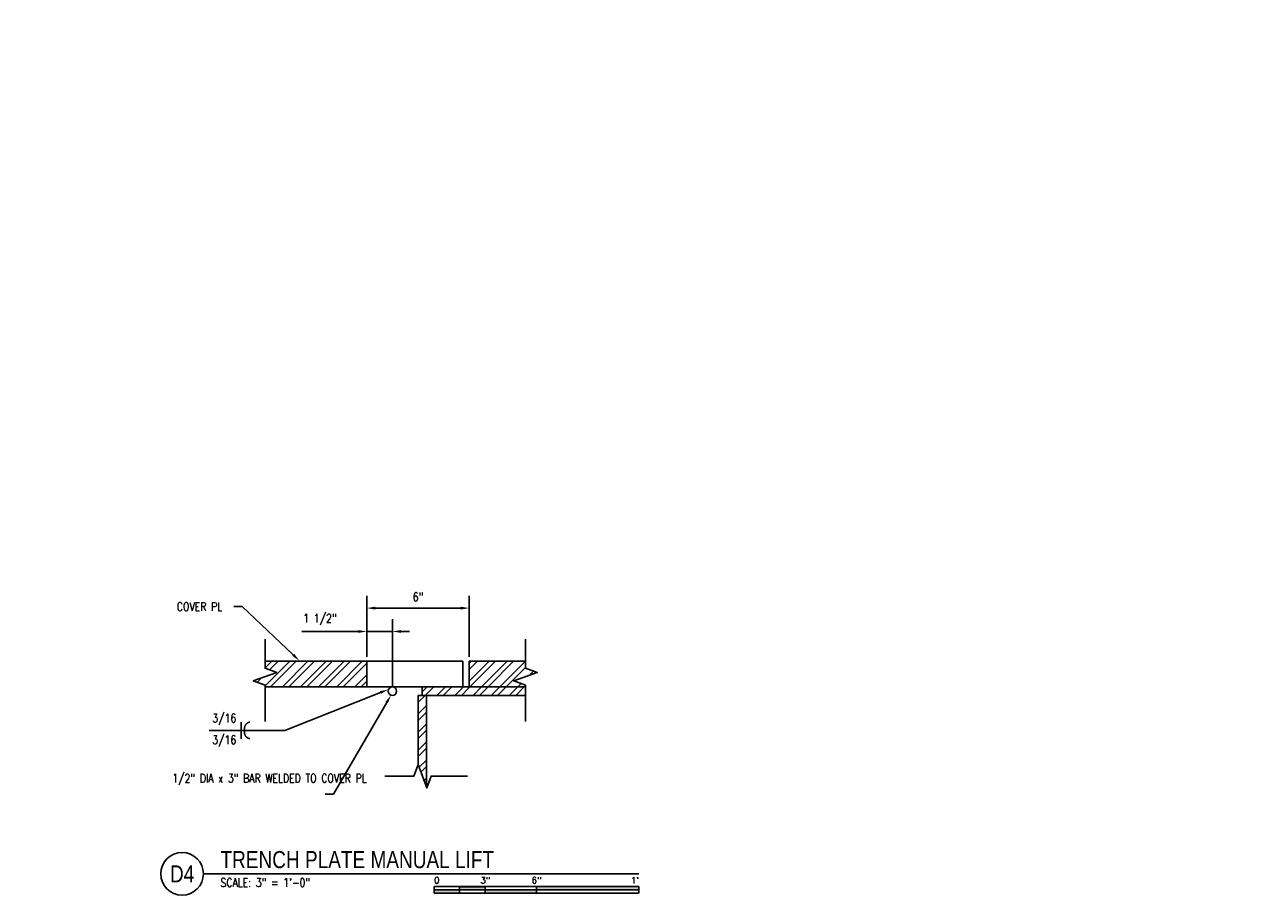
# Model space of a CAD drawing. Header units: inches. Extents: x 24 to 950, y 63 to 128.
# Tile 15 of 24: x 490 to 562, y 64 to 115. Entities that reach past the tile are written whole.
import ezdxf
from ezdxf import colors
from ezdxf.entities.mleader import LeaderData, LeaderLine
from ezdxf.enums import TextEntityAlignment as Align
from ezdxf.math import Vec2, Vec3

# ---------------------------------------------------------------- set-up
doc = ezdxf.new("R2010")
doc.units = ezdxf.units.IN
doc.header["$MEASUREMENT"] = 0
for name, color, linetype in [('A-ANNO-NOTE', 2, 'Continuous'), ('M-DETL-PATT', 8, 'Continuous'), ('S-ANNO-DIMS', 1, 'Continuous'), ('S-ANNO-NOTE', 2, 'Continuous'), ('S-ANNO-SYMB', 2, 'Continuous'), ('S-DETL-GENF', 3, 'Continuous'), ('S-DETL-MEDM', 33, 'Continuous'), ('S-DETL-THIN', 1, 'Continuous')]:
    doc.layers.add(name, color=color, linetype=linetype)
doc.styles.add('Annotative', font='romans.shx', dxfattribs={"width": 0.8, "height": 0.125})
doc.styles.add('Arial', font='romans.shx', dxfattribs={"width": 0.8})
doc.styles.add('TITLES', font='swiss.ttf', dxfattribs={"width": 0.8, "height": 0.25})
doc.dimstyles.new('Annotative', dxfattribs={"dimscale": 0, "dimtxt": 0.125, "dimasz": 0.125, "dimexe": 0.18, "dimexo": 0.0625, "dimgap": 0.09, "dimtad": 1, "dimdec": 3, "dimzin": 3, "dimdsep": 46, "dimlunit": 4, "dimtxsty": 'Annotative', "dimcen": 0.09, "dimclrt": 2, "dimazin": 2, "dimtfac": 1, "dimtdec": 3, "dimtmove": 0, "dimatfit": 0, "dimfxl": 1, "dimtfill": 1, "dimfrac": 2, "dimtolj": 1, "dimtzin": 0, "dimarcsym": 0})
pattern_1 = [(45, (0, 0), (-0.5303301, 0.5303301), []), (45, (0, 0.375), (-0.5303301, 0.5303301), [])]

# ---------------------------------------------------------------- blocks, each defined once
blk = doc.blocks.new('HDR-Si_Weld-Symbol - Both-1969919-DETAIL - TRENCH PLATE MANUAL LIFT')
at = {"layer": 'A-ANNO-NOTE', "lineweight": -3}
for p, q in [((0.031, 0.122), (0.031, 0)), ((-0.437, 0), (0.671, 0)), ((0.031, -0.122), (0.031, 0))]:
    blk.add_line(p, q, dxfattribs=at)
for points in [[(0.076, 0), (0.072, 0.101), (0.156, 0.122)], [(0.076, 0), (0.072, -0.101), (0.156, -0.122)]]:
    blk.add_open_spline(points, degree=2, dxfattribs=at)
blk = doc.blocks.new('*D36')
at = {"layer": 'Defpoints', "color": 0, "transparency": 16777216}
for p in [(511.095, 79.761), (509.595, 78.02), (511.095, 76.27)]:
    blk.add_point(p, dxfattribs=at)
at = {"layer": 'S-ANNO-DIMS', "color": 0, "lineweight": -2, "transparency": 16777216}
for p, q in [((509.595, 78.27), (509.595, 80.481)), ((511.095, 76.52), (511.095, 80.481)), ((509.095, 79.761), (505.798, 79.761)), ((511.095, 79.761), (509.595, 79.761)), ((511.595, 79.761), (512.095, 79.761))]:
    blk.add_line(p, q, dxfattribs=at)
at = {"layer": 'S-ANNO-DIMS', "color": 0, "transparency": 16777216}
for points in [[(509.095, 79.844), (509.095, 79.677), (509.595, 79.761)], [(511.595, 79.844), (511.595, 79.677), (511.095, 79.761)]]:
    blk.add_solid(points, dxfattribs=at)
at = {"layer": 'S-ANNO-DIMS', "color": 2, "lineweight": -3, "transparency": 16777216, "insert": (505.869, 80.787), "char_height": 0.5, "width": 2.65433, "attachment_point": 1, "line_spacing_factor": 0.983083, "style": 'Annotative'}
blk.add_mtext('\\A1;1 1/2"', dxfattribs=at)
blk = doc.blocks.new('*D35')
at = {"layer": 'Defpoints', "color": 0, "transparency": 16777216}
for p in [(515.595, 81.128), (509.595, 78.02), (515.595, 78.02)]:
    blk.add_point(p, dxfattribs=at)
at = {"layer": 'S-ANNO-DIMS', "color": 0, "lineweight": -2, "transparency": 16777216}
for p, q in [((509.595, 78.27), (509.595, 81.848)), ((515.595, 78.27), (515.595, 81.848)), ((510.095, 81.128), (515.095, 81.128))]:
    blk.add_line(p, q, dxfattribs=at)
at = {"layer": 'S-ANNO-DIMS', "color": 0, "transparency": 16777216}
for points in [[(510.095, 81.212), (510.095, 81.045), (509.595, 81.128)], [(515.095, 81.212), (515.095, 81.045), (515.595, 81.128)]]:
    blk.add_solid(points, dxfattribs=at)
at = {"layer": 'S-ANNO-DIMS', "color": 2, "lineweight": -3, "transparency": 16777216, "insert": (512.595, 81.786), "char_height": 0.5, "width": 0.77664, "attachment_point": 5, "style": 'Annotative'}
blk.add_mtext('\\A1;6"', dxfattribs=at)
blk = doc.blocks.new('*U39')
for points in [[(-3, -0.281), (-2.625, -0.281), (-2.625, -0.234), (-3, -0.234)], [(-2.625, -0.188), (-2.25, -0.188), (-2.25, -0.234), (-2.625, -0.234)], [(-2.25, -0.235), (-1.5, -0.235), (-1.5, -0.281), (-2.25, -0.281)], [(-1.5, -0.234), (0, -0.234), (0, -0.187), (-1.5, -0.187)]]:
    blk.add_hatch(color=256).paths.add_polyline_path(points)
for p, q in [((0, -0.187), (-3, -0.187)), ((-3, -0.281), (-3, -0.187)), ((0, -0.234), (-3, -0.234)), ((0, -0.281), (-3, -0.281)), ((-2.625, -0.281), (-2.625, -0.188)), ((-2.25, -0.281), (-2.25, -0.188)), ((-1.5, -0.281), (-1.5, -0.188)), ((0, -0.187), (0, -0.281))]:
    blk.add_line(p, q)
at = {"flags": 128}
for points in [[(-3, -0.281), (-2.625, -0.281), (-2.625, -0.234), (-3, -0.234), (-3, -0.281)], [(-2.625, -0.188), (-2.25, -0.188), (-2.25, -0.234), (-2.625, -0.234), (-2.625, -0.188)], [(-2.25, -0.235), (-1.5, -0.235), (-1.5, -0.281), (-2.25, -0.281), (-2.25, -0.235)], [(-1.5, -0.234), (0, -0.234), (0, -0.187), (-1.5, -0.187), (-1.5, -0.234)]]:
    blk.add_lwpolyline(points, close=True, dxfattribs=at)
at = {"style": 'Arial'}
blk.add_text('0', height=0.0937, dxfattribs=at).set_placement((-3, -0.094), align=Align.MIDDLE_LEFT)
for s, p in [('3"', (-2.25, -0.094)), ('6"', (-1.5, -0.094))]:
    blk.add_text(s, height=0.0937, dxfattribs=at).set_placement(p, align=Align.MIDDLE_CENTER)
blk.add_text("1'", height=0.0937, dxfattribs=at).set_placement((0, -0.094), align=Align.MIDDLE_RIGHT)
blk = doc.blocks.new('*U50')
at = {"linetype": 'Continuous', "lineweight": -3}
blk.add_line((1.125, 0.625), (7.5, 0.625), dxfattribs=at)
at = {"lineweight": -3}
blk.add_circle((0.812, 0.625), 0.312, dxfattribs=at)
at = {"lineweight": -3, "style": 'Arial'}
blk.add_attdef('DRAWING_AREA_TITLE', text='', height=0.187, dxfattribs=at).set_placement((1.374, 0.634), align=Align.BOTTOM_LEFT)
blk.add_attdef('X#', text='', height=0.187, dxfattribs=at).set_placement((0.812, 0.625), align=Align.MIDDLE_CENTER)
blk.add_attdef('SCALE:', text='', height=0.0938, dxfattribs=at).set_placement((1.374, 0.561), align=Align.TOP_LEFT)

msp = doc.modelspace()

# ---------------------------------------------------------------- hatches: boundary and pattern name
at = {"layer": 'M-DETL-PATT', "lineweight": -3}
h = msp.add_hatch(dxfattribs=at)
h.set_pattern_fill('STEEL', color=8, scale=6, style=0)
h.set_pattern_definition(pattern_1)
h.paths.add_polyline_path([(503.6397, 76.5204), (509.5946, 76.5206), (509.5946, 78.0206), (503.6397, 78.0206), (503.6397, 77.6111), (504.3266, 77.3611), (502.9528, 76.8611), (503.6397, 76.6111)])
h = msp.add_hatch(dxfattribs=at)
h.set_pattern_fill('STEEL', color=8, scale=6, style=0)
h.set_pattern_definition(pattern_1)
h.paths.add_polyline_path([(515.5946, 76.5204), (518.8898, 76.5204), (518.8898, 76.6111), (518.2029, 76.8611), (519.5767, 77.3611), (518.8898, 77.6111), (518.8898, 78.0204), (515.5946, 78.0204)])
h = msp.add_hatch(dxfattribs=at)
h.set_pattern_fill('STEEL', color=8, scale=6, style=0)
h.set_pattern_definition(pattern_1)
h.paths.add_polyline_path([(518.8898, 76.0204), (518.8898, 76.5204), (512.8446, 76.5204), (512.8446, 76.0204)])
h = msp.add_hatch(dxfattribs=at)
h.set_pattern_fill('STEEL', color=8, scale=6, style=0)
h.set_pattern_definition(pattern_1)
h.paths.add_polyline_path([(513.0946, 70.6444), (513.0946, 76.0204), (512.6085, 76.0204), (512.6085, 71.9798), (512.8446, 71.3313)])

# ---------------------------------------------------------------- linework, layer by layer
at = {"layer": 'S-DETL-GENF', "lineweight": -3}
for points in [[(503.6397, 79.3095), (503.6397, 77.6111), (504.3266, 77.3611), (502.9528, 76.8611), (503.6397, 76.6111), (503.6397, 74.4839)], [(518.8898, 79.3095), (518.8898, 77.6111), (519.5767, 77.3611), (518.2029, 76.8611), (518.8898, 76.6111), (518.8898, 74.4839)], [(510.6601, 71.2929), (512.3585, 71.2929), (512.6085, 71.9798), (513.1085, 70.6061), (513.3585, 71.2929), (515.4857, 71.2929)]]:
    msp.add_lwpolyline(points, dxfattribs=at)
at = {"layer": 'S-DETL-MEDM', "lineweight": -3}
for p, q in [((503.6397, 78.0205), (515.2285, 78.0205)), ((509.5946, 78.0206), (509.5946, 76.5204)), ((515.2285, 78.0205), (515.2285, 76.5204)), ((518.8898, 78.0204), (515.5946, 78.0204)), ((515.5946, 78.0204), (515.5946, 76.5204)), ((518.8898, 76.5204), (503.6397, 76.5204)), ((512.8446, 76.5204), (512.8446, 76.0204)), ((518.8898, 76.0204), (512.5946, 76.0204)), ((512.5946, 76.0204), (512.5946, 71.9414)), ((513.0946, 76.0204), (513.0946, 70.6444))]:
    msp.add_line(p, q, dxfattribs=at)
msp.add_circle((511.0946, 76.2704), 0.25, dxfattribs=at)
at = {"layer": 'S-DETL-THIN', "lineweight": -3}
for p, q in [((509.5946, 78.0206), (503.6397, 78.0206)), ((503.6397, 76.5204), (509.5946, 76.5206))]:
    msp.add_line(p, q, dxfattribs=at)

# ---------------------------------------------------------------- block references
at = {"layer": 'S-ANNO-SYMB', "lineweight": -3, "xscale": 4, "yscale": 4, "zscale": 4}
for name, p in [('HDR-Si_Weld-Symbol - Both-1969919-DETAIL - TRENCH PLATE MANUAL LIFT', (502.1219, 73.9697)), ('*U39', (525.5327, 65.57))]:
    msp.add_blockref(name, p, dxfattribs=at)
at = {"layer": 'S-ANNO-SYMB', "lineweight": -3}
ref = msp.add_blockref('*U50', (495.5327, 63.07), dxfattribs=dict(at, xscale=4.000000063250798, yscale=4.000000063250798, zscale=4.000000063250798))
ref.add_attrib('SCALE:', 'SCALE: 3" = 1\'-0"', dxfattribs={"layer": '0', "lineweight": -3, "height": 0.5, "style": 'Annotative', "width": 0.796875}).set_placement((501.0299, 65.3124), align=Align.TOP_LEFT)
ref.add_attrib('DRAWING_AREA_TITLE', 'TRENCH PLATE MANUAL LIFT', dxfattribs={"layer": '0', "lineweight": -3, "height": 1, "style": 'TITLES', "width": 0.796875}).set_placement((501.0299, 65.6057), align=Align.BOTTOM_LEFT)
ref.add_attrib('X#', 'D4', dxfattribs={"layer": '0', "lineweight": -3, "height": 1, "style": 'TITLES', "width": 0.796875}).set_placement((498.7827, 65.57), align=Align.MIDDLE_CENTER)

# ---------------------------------------------------------------- texts
at = {"layer": 'S-ANNO-NOTE', "lineweight": -3, "char_height": 0.5, "width": 2.654325, "line_spacing_factor": 0.983083, "style": 'Annotative'}
for insert, attachment_point in [((499.9229, 74.2732), 7), ((499.9229, 73.6662), 1)]:
    msp.add_mtext('\\pxqc,t3.2,6.4,9.6,12.8,16,19.2,22.4,25.6,28.8,32,35.2,38.4,41.6,44.8,48,51.2,54.4,57.6,60.8,64,67.2,70.4,73.6,76.8,80,83.2,86.4,89.6,92.8,96,99.2,102.4;{3/16}', dxfattribs=dict(at, insert=insert, attachment_point=attachment_point))

# ---------------------------------------------------------------- dimensions: what is measured, and where the dimension line sits
at = {"layer": 'S-ANNO-DIMS', "lineweight": -3}
dim = msp.add_linear_dim(base=(515.5946, 81.1282), p1=(509.5946, 78.0205), p2=(515.5946, 78.0204), dimstyle='Annotative', override={"dimpost": '\\X', "dimtfill": 0}, dxfattribs=at)
dim.commit()
dim.dimension.update_dxf_attribs({"geometry": '*D35', "text_midpoint": (512.5946, 81.7858)})
dim = msp.add_linear_dim(base=(511.0946, 79.7606), p1=(509.5946, 78.0205), p2=(511.0946, 76.2704), dimstyle='Annotative', override={"dimpost": '\\X', "dimtfill": 0}, dxfattribs=at)
dim.commit()
dim.dimension.update_dxf_attribs({"geometry": '*D36', "text_midpoint": (507.1965, 79.7606), "dimtype": 160})

# ---------------------------------------------------------------- leaders
at = {"layer": 'S-ANNO-NOTE', "lineweight": -3}
ml = msp.add_multileader_mtext('Standard', dxfattribs=at)
ml.set_content('\\A1;CONC RETAINING WALL', color=256, style='Annotative')
ml.set_leader_properties(color=1, linetype='ByLayer', lineweight=-1)
ml.build(insert=Vec2(0, 0))
ml.multileader.update_dxf_attribs({"text_right_attachment_type": 3, "dogleg_length": 0.125, "arrow_head_size": 1, "scale": 8})
ctx = ml.context
ctx.base_point, ctx.scale, ctx.char_height, ctx.arrow_head_size, ctx.landing_gap_size, ctx.plane_origin = Vec3(420.6401, 114.7588), 8, 1, 1, 0.72, Vec3(400.9171, 132.0251)
ctx.right_attachment = 3
notes = []
notes.append((ctx, [(1, (1, 1, 0), (419.6401, 114.7588), (1, 0), 1, [(0, [(413.0716, 113.0158)], 0, [])])]))
ctx.mtext.insert, ctx.mtext.width, ctx.mtext.flow_direction = Vec3(421.3601, 115.2588), 11.135966, 5
ml = msp.add_multileader_mtext('Standard', dxfattribs=at)
ml.set_content('\\A1;1 1/8" THICK SS SPACER PLATE EACH SIDE', color=256, style='Annotative')
ml.set_leader_properties(color=1, linetype='ByLayer', lineweight=-1)
ml.build(insert=Vec2(0, 0))
ml.multileader.update_dxf_attribs({"text_right_attachment_type": 3, "dogleg_length": 0.125, "arrow_head_size": 1, "scale": 8})
ctx = ml.context
ctx.base_point, ctx.scale, ctx.char_height, ctx.arrow_head_size, ctx.landing_gap_size, ctx.plane_origin = Vec3(358.8439, 110.7651), 8, 1, 1, 0.72, Vec3(382.3629, 122.093)
ctx.right_attachment = 3
notes.append((ctx, [(0, (1, 1, 0), (377.2458, 108.9079), (-1, 0), 1, [(0, [(385.4986, 102.8309)], 0, [])])]))
ctx.mtext.insert, ctx.mtext.width, ctx.mtext.flow_direction = Vec3(359.5639, 111.2651), 17.204796, 5
ml = msp.add_multileader_mtext('Standard', dxfattribs=at)
ml.set_content('\\A1;1 1/2" AM ROLLER', color=256, style='Annotative')
ml.set_leader_properties(color=1, linetype='ByLayer', lineweight=-1)
ml.build(insert=Vec2(0, 0))
ml.multileader.update_dxf_attribs({"text_right_attachment_type": 3, "dogleg_length": 0.125, "arrow_head_size": 1, "scale": 8})
ctx = ml.context
ctx.base_point, ctx.scale, ctx.char_height, ctx.arrow_head_size, ctx.landing_gap_size, ctx.plane_origin = Vec3(420.6401, 109.7012), 8, 1, 1, 0.72, Vec3(433.4443, 122.4805)
ctx.right_attachment = 3
notes.append((ctx, [(1, (1, 1, 0), (419.6401, 109.7012), (1, 0), 1, [(0, [(400.3555, 102.0949)], 0, [])])]))
ctx.mtext.insert, ctx.mtext.width, ctx.mtext.flow_direction = Vec3(421.3601, 110.3679), 15.416912, 5
ml = msp.add_multileader_mtext('Standard', dxfattribs=at)
ml.set_content('\\pxt3.2,6.4,9.6,12.8,16,19.2,22.4,25.6,28.8,32,35.2,38.4,41.6,44.8,48,51.2,54.4,57.6,60.8,64,67.2,70.4,73.6,76.8,80,83.2,86.4,89.6,92.8,96,99.2,102.4;{\\C256;ASCE 60# RAIL}', color=256, style='Annotative')
ml.set_leader_properties(color=1, lineweight=-1)
ml.build(insert=Vec2(0, 0))
ml.multileader.update_dxf_attribs({"text_right_attachment_type": 3, "dogleg_length": 0.125, "arrow_head_size": 1, "scale": 8})
ctx = ml.context
ctx.base_point, ctx.scale, ctx.char_height, ctx.arrow_head_size, ctx.landing_gap_size, ctx.plane_origin = Vec3(420.6401, 104.7311), 8, 1, 1, 0.72, Vec3(386.6809, 67.0128)
ctx.right_attachment = 3
notes.append((ctx, [(0, (1, 1, 0), (419.6401, 104.7311), (1, 0), 1, [(0, [(397.8555, 93.5917)], 0, [])])]))
ctx.mtext.insert, ctx.mtext.width, ctx.mtext.flow_direction = Vec3(421.3601, 105.3978), 14.487723, 5
ml = msp.add_multileader_mtext('Standard', dxfattribs=at)
ml.set_content('GROUT SLOPE TO TRENCH DRAIN 1/2" PER FT. MIN', color=256, style='Annotative')
ml.set_leader_properties(color=1, linetype='ByLayer', lineweight=-1)
ml.build(insert=Vec2(0, 0))
ml.multileader.update_dxf_attribs({"text_right_attachment_type": 3, "dogleg_length": 0.125, "arrow_head_size": 1, "scale": 8})
ctx = ml.context
ctx.base_point, ctx.scale, ctx.char_height, ctx.arrow_head_size, ctx.landing_gap_size, ctx.plane_origin = Vec3(420.6401, 100.9708), 8, 1, 1, 0.72, Vec3(437.5095, 86.774)
ctx.right_attachment = 3
notes.append((ctx, [(0, (1, 1, 0), (419.6401, 100.9708), (1, 0), 1, [(0, [(401.515, 90.5571)], 0, [])])]))
ctx.mtext.insert, ctx.mtext.width, ctx.mtext.flow_direction = Vec3(421.3601, 101.6374), 16.432783, 5
ml = msp.add_multileader_mtext('Standard', dxfattribs=at)
ml.set_content('L1x3/4x1/8 SUPPORTS WITH 1/4" .C. PROVIDE A 2" MIN INSERT EMBEDMENT', color=256, style='Annotative')
ml.set_leader_properties(color=1, linetype='ByLayer', lineweight=-1)
ml.build(insert=Vec2(0, 0))
ml.multileader.update_dxf_attribs({"text_right_attachment_type": 3, "dogleg_length": 0.125, "arrow_head_size": 1, "scale": 8})
ctx = ml.context
ctx.base_point, ctx.scale, ctx.char_height, ctx.arrow_head_size, ctx.landing_gap_size, ctx.plane_origin = Vec3(420.6401, 78.5178), 8, 1, 1, 0.72, Vec3(455.5306, 75.7422)
ctx.right_attachment = 3
notes.append((ctx, [(0, (1, 1, 0), (419.6401, 78.5178), (1, 0), 1, [(0, [(396.14, 87.2046)], 0, [])])]))
ctx.mtext.insert, ctx.mtext.width, ctx.mtext.flow_direction = Vec3(421.3601, 79.0178), 27.511969, 5
ml = msp.add_multileader_mtext('Standard', dxfattribs=at)
ml.set_content('COVER PL', color=256, style='Annotative')
ml.set_leader_properties(color=1, linetype='ByLayer', lineweight=-1)
ml.build(insert=Vec2(0, 0))
ml.multileader.update_dxf_attribs({"text_right_attachment_type": 3, "dogleg_length": 0.125, "arrow_head_size": 0.5, "scale": 4})
ctx = ml.context
ctx.base_point, ctx.scale, ctx.char_height, ctx.arrow_head_size, ctx.landing_gap_size, ctx.plane_origin = Vec3(498.1127, 81.2145), 4, 0.5, 0.5, 0.36, Vec3(504.646, 78.0465)
ctx.right_attachment = 3
notes.append((ctx, [(0, (1, 1, 0), (502.3041, 81.2145), (-1, 0), 0.5, [(0, [(505.653, 78.0465)], 0, [])])]))
ctx.mtext.insert, ctx.mtext.flow_direction = Vec3(498.4727, 81.4645), 5
ml = msp.add_multileader_mtext('Standard', dxfattribs=at)
ml.set_content('\\A1;1/2" DIA x 3" BAR WELDED TO COVER PL', color=256, style='Annotative')
ml.set_leader_properties(color=1, linetype='ByLayer', lineweight=-1)
ml.build(insert=Vec2(0, 0))
ml.multileader.update_dxf_attribs({"text_right_attachment_type": 3, "dogleg_length": 0.125, "arrow_head_size": 0.5, "scale": 4})
ctx = ml.context
ctx.base_point, ctx.scale, ctx.char_height, ctx.arrow_head_size, ctx.landing_gap_size, ctx.plane_origin = Vec3(497.846, 71.1706), 4, 0.5, 0.5, 0.36, Vec3(511.0136, 76.0339)
ctx.right_attachment = 3
notes.append((ctx, [(0, (1, 1, 0), (507.6565, 70.242), (-1, 0), 0.5, [(0, [(511.0136, 76.0339)], 0, [])])]))
ctx.mtext.insert, ctx.mtext.width, ctx.mtext.flow_direction = Vec3(498.206, 71.4206), 8.683449, 5
at = {"layer": 'S-ANNO-SYMB', "lineweight": -3}
ml = msp.add_multileader_mtext('Standard', dxfattribs=at)
ml.set_content('', color=256, style='Annotative')
ml.set_leader_properties(color=256, linetype='ByLayer', lineweight=-1)
ml.build(insert=Vec2(0, 0))
ml.multileader.update_dxf_attribs({"has_dogleg": 0, "text_right_attachment_type": 3, "dogleg_length": 0.125, "arrow_head_size": 0.5, "scale": 4})
ctx = ml.context
ctx.base_point, ctx.scale, ctx.char_height, ctx.arrow_head_size, ctx.landing_gap_size, ctx.plane_origin = Vec3(504.0856, 73.9697), 4, 0.5, 0.5, 0.36, Vec3(510.8653, 76.3701)
ctx.right_attachment, ctx.text_align_type = 3, 2
notes.append((ctx, [(0, (1, 1, 0), (505.3056, 73.9697), (-1, 0), 0.5, [(0, [(510.8653, 76.3701)], 0, [])])]))
ctx.mtext.insert, ctx.mtext.alignment, ctx.mtext.flow_direction = Vec3(504.4456, 74.2197), 3, 5
for ctx, leaders in notes:
    for number, flags, end, landing, length, lines in leaders:
        leader = LeaderData()
        leader.index, (leader.has_last_leader_line, leader.has_dogleg_vector, leader.attachment_direction) = number, flags
        leader.last_leader_point, leader.dogleg_vector, leader.dogleg_length = Vec3(end), Vec3(landing), length
        for number, points, colour, breaks in lines:
            line = LeaderLine()
            line.index, line.vertices, line.color, line.breaks = number, Vec3.list(points), colors.encode_raw_color(colour), breaks
            leader.lines.append(line)
        ctx.leaders.append(leader)

doc.saveas('drawing.dxf')
